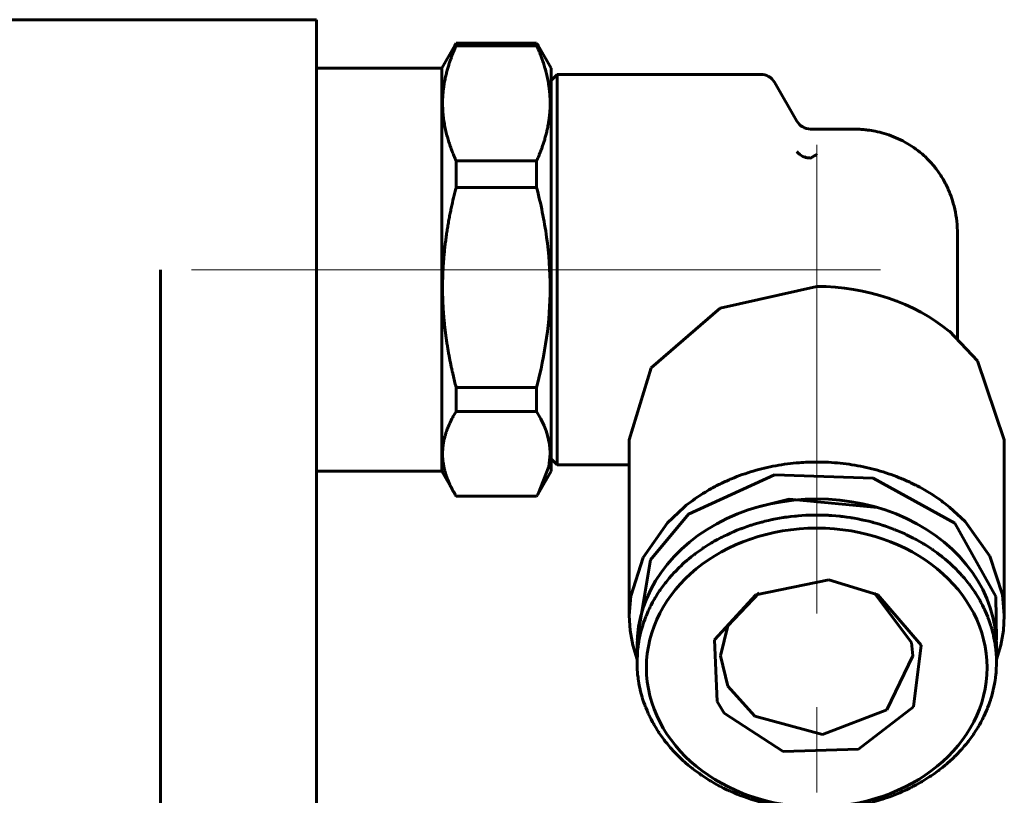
# Model space of a CAD drawing. Header units: millimetres. Extents: x 0 to 297, y 0 to 420.
# Tile 23 of 32: x 120 to 135, y 292 to 304. Entities that reach past the tile are written whole.
import ezdxf

# ---------------------------------------------------------------- set-up
doc = ezdxf.new("R2010")
doc.units = ezdxf.units.MM
doc.linetypes.add('K5LT_AXLED', pattern=[12, 7.5, -1.5, 1.5, -1.5])
doc.linetypes.add('K5LT_BASIC', pattern=[0])
doc.layers.add('Системный слой (1)', color=251, linetype='Continuous', true_color=0x6c6c6c)

# ---------------------------------------------------------------- blocks, each defined once
blk = doc.blocks.new('U0')
at = {"layer": 'Системный слой (1)', "color": 143, "linetype": 'K5LT_BASIC', "lineweight": 60, "true_color": 0x33acca}
for p, q in [((132.022, 296.453), (131.492, 296.317)), ((133.439, 296.317), (132.022, 296.453))]:
    blk.add_line(p, q, dxfattribs=at)
blk = doc.blocks.new('U1')
at = {"layer": 'Системный слой (1)', "color": 143, "linetype": 'K5LT_BASIC', "lineweight": 60, "true_color": 0x33acca}
for p, q in [((128.051, 297.737), (127.984, 297.856)), ((128.103, 297.626), (128.051, 297.737)), ((128.126, 297.571), (128.103, 297.626)), ((128.136, 297.543), (128.126, 297.571)), ((128.14, 297.529), (128.136, 297.543)), ((128.143, 297.522), (128.14, 297.529)), ((128.153, 297.491), (128.143, 297.522)), ((128.189, 297.33), (128.153, 297.491)), ((128.198, 297.249), (128.189, 297.33)), ((128.2, 297.209), (128.198, 297.249)), ((128.201, 297.189), (128.2, 297.209)), ((128.18, 296.974), (128.201, 297.179)), ((128.201, 297.179), (128.201, 297.189)), ((128.007, 296.537), (128.18, 296.974)), ((127.984, 296.499), (127.992, 296.512)), ((127.992, 296.512), (127.999, 296.524)), ((127.999, 296.524), (128.007, 296.537))]:
    blk.add_line(p, q, dxfattribs=at)
blk = doc.blocks.new('U2')
at = {"layer": 'Системный слой (1)', "color": 143, "linetype": 'K5LT_BASIC', "lineweight": 60, "true_color": 0x33acca}
for p, q in [((131.635, 296.097), (131.695, 296.112)), ((131.695, 296.112), (131.754, 296.124)), ((131.754, 296.124), (131.757, 296.125)), ((131.757, 296.125), (131.765, 296.127)), ((131.765, 296.127), (131.78, 296.13)), ((131.78, 296.13), (131.81, 296.136)), ((131.81, 296.136), (131.871, 296.147)), ((131.871, 296.147), (131.93, 296.157)), ((131.93, 296.157), (131.934, 296.157)), ((131.934, 296.157), (131.941, 296.158)), ((131.941, 296.158), (131.957, 296.161)), ((131.957, 296.161), (131.987, 296.165)), ((131.987, 296.165), (132.048, 296.173)), ((132.048, 296.173), (132.108, 296.179)), ((132.108, 296.179), (132.112, 296.18)), ((132.112, 296.18), (132.12, 296.181)), ((132.12, 296.181), (132.135, 296.182)), ((132.135, 296.182), (132.166, 296.185)), ((132.166, 296.185), (132.228, 296.19)), ((132.228, 296.19), (132.288, 296.193)), ((132.288, 296.193), (132.292, 296.193)), ((132.292, 296.193), (132.3, 296.194)), ((132.3, 296.194), (132.315, 296.195)), ((132.315, 296.195), (132.346, 296.196)), ((132.346, 296.196), (132.408, 296.197)), ((132.408, 296.197), (132.465, 296.198)), ((132.465, 296.198), (132.466, 296.198)), ((132.466, 296.198), (132.468, 296.198)), ((132.468, 296.198), (132.47, 296.198)), ((132.47, 296.198), (132.475, 296.198)), ((132.475, 296.198), (132.484, 296.198)), ((132.484, 296.198), (132.503, 296.198)), ((132.503, 296.198), (132.54, 296.197)), ((132.54, 296.197), (132.615, 296.195)), ((132.615, 296.195), (132.648, 296.193)), ((132.648, 296.193), (132.652, 296.193)), ((132.652, 296.193), (132.659, 296.192)), ((132.659, 296.192), (132.675, 296.191)), ((132.675, 296.191), (132.706, 296.189)), ((132.706, 296.189), (132.768, 296.185)), ((132.768, 296.185), (132.828, 296.179)), ((132.828, 296.179), (132.832, 296.179)), ((132.832, 296.179), (132.839, 296.178)), ((132.839, 296.178), (132.855, 296.176)), ((132.855, 296.176), (132.885, 296.172)), ((132.885, 296.172), (132.947, 296.165)), ((132.947, 296.165), (133.006, 296.156)), ((133.006, 296.156), (133.01, 296.155)), ((133.01, 296.155), (133.017, 296.154)), ((133.017, 296.154), (133.033, 296.151)), ((133.033, 296.151), (133.063, 296.146)), ((133.063, 296.146), (133.124, 296.135)), ((133.124, 296.135), (133.182, 296.123)), ((133.182, 296.123), (133.186, 296.123)), ((133.186, 296.123), (133.194, 296.121)), ((133.194, 296.121), (133.209, 296.118)), ((133.209, 296.118), (133.238, 296.111)), ((133.238, 296.111), (133.298, 296.097)), ((131.134, 295.93), (131.189, 295.953)), ((131.189, 295.953), (131.244, 295.975)), ((131.244, 295.975), (131.248, 295.976)), ((131.248, 295.976), (131.255, 295.979)), ((131.255, 295.979), (131.269, 295.984)), ((131.269, 295.984), (131.297, 295.994)), ((131.297, 295.994), (131.354, 296.015)), ((131.354, 296.015), (131.41, 296.033)), ((131.41, 296.033), (131.414, 296.034)), ((131.414, 296.034), (131.421, 296.037)), ((131.421, 296.037), (131.435, 296.041)), ((131.435, 296.041), (131.464, 296.05)), ((131.464, 296.05), (131.523, 296.068)), ((131.523, 296.068), (131.58, 296.083)), ((131.58, 296.083), (131.584, 296.084)), ((131.584, 296.084), (131.591, 296.086)), ((131.591, 296.086), (131.606, 296.09)), ((131.606, 296.09), (131.635, 296.097)), ((133.298, 296.097), (133.356, 296.082)), ((133.356, 296.082), (133.359, 296.081)), ((133.359, 296.081), (133.367, 296.079)), ((133.367, 296.079), (133.382, 296.075)), ((133.382, 296.075), (133.411, 296.067)), ((133.411, 296.067), (133.469, 296.05)), ((133.469, 296.05), (133.526, 296.032)), ((133.526, 296.032), (133.529, 296.031)), ((133.529, 296.031), (133.536, 296.028)), ((133.536, 296.028), (133.551, 296.023)), ((133.551, 296.023), (133.579, 296.014)), ((133.579, 296.014), (133.636, 295.994)), ((133.636, 295.994), (133.691, 295.973)), ((133.691, 295.973), (133.695, 295.971)), ((133.695, 295.971), (133.702, 295.969)), ((133.702, 295.969), (133.716, 295.963)), ((133.716, 295.963), (133.744, 295.952)), ((133.744, 295.952), (133.799, 295.929)), ((130.825, 295.777), (130.876, 295.805)), ((130.876, 295.805), (130.927, 295.832)), ((130.927, 295.832), (130.931, 295.834)), ((130.931, 295.834), (130.937, 295.838)), ((130.937, 295.838), (130.95, 295.844)), ((130.95, 295.844), (130.977, 295.858)), ((130.977, 295.858), (131.03, 295.883)), ((131.03, 295.883), (131.083, 295.908)), ((131.083, 295.908), (131.086, 295.909)), ((131.086, 295.909), (131.093, 295.912)), ((131.093, 295.912), (131.107, 295.918)), ((131.107, 295.918), (131.134, 295.93)), ((133.799, 295.929), (133.852, 295.906)), ((133.852, 295.906), (133.856, 295.904)), ((133.856, 295.904), (133.862, 295.901)), ((133.862, 295.901), (133.876, 295.895)), ((133.876, 295.895), (133.903, 295.882)), ((133.903, 295.882), (133.956, 295.856)), ((133.956, 295.856), (134.008, 295.83)), ((134.008, 295.83), (134.011, 295.828)), ((134.011, 295.828), (134.017, 295.825)), ((134.017, 295.825), (134.03, 295.818)), ((134.03, 295.818), (134.056, 295.804)), ((134.056, 295.804), (134.108, 295.776)), ((130.589, 295.627), (130.635, 295.659)), ((130.635, 295.659), (130.638, 295.661)), ((130.638, 295.661), (130.644, 295.665)), ((130.644, 295.665), (130.656, 295.673)), ((130.656, 295.673), (130.68, 295.689)), ((130.68, 295.689), (130.729, 295.72)), ((130.729, 295.72), (130.778, 295.749)), ((130.778, 295.749), (130.781, 295.751)), ((130.781, 295.751), (130.787, 295.755)), ((130.787, 295.755), (130.8, 295.762)), ((130.8, 295.762), (130.825, 295.777)), ((134.108, 295.776), (134.157, 295.747)), ((134.157, 295.747), (134.16, 295.745)), ((134.16, 295.745), (134.166, 295.741)), ((134.166, 295.741), (134.179, 295.734)), ((134.179, 295.734), (134.204, 295.719)), ((134.204, 295.719), (134.252, 295.687)), ((134.252, 295.687), (134.3, 295.656)), ((134.3, 295.656), (134.303, 295.654)), ((134.303, 295.654), (134.309, 295.65)), ((134.309, 295.65), (134.32, 295.642)), ((134.32, 295.642), (134.344, 295.625)), ((130.38, 295.464), (130.39, 295.473)), ((130.39, 295.473), (130.412, 295.491)), ((130.412, 295.491), (130.455, 295.527)), ((130.455, 295.527), (130.499, 295.561)), ((130.499, 295.561), (130.502, 295.563)), ((130.502, 295.563), (130.508, 295.568)), ((130.508, 295.568), (130.519, 295.576)), ((130.519, 295.576), (130.542, 295.593)), ((130.542, 295.593), (130.589, 295.627)), ((134.344, 295.625), (134.39, 295.592)), ((134.39, 295.592), (134.435, 295.558)), ((134.435, 295.558), (134.438, 295.556)), ((134.438, 295.556), (134.444, 295.552)), ((134.444, 295.552), (134.455, 295.543)), ((134.455, 295.543), (134.477, 295.525)), ((134.477, 295.525), (134.521, 295.489)), ((134.521, 295.489), (134.563, 295.453)), ((130.214, 295.307), (130.252, 295.346)), ((130.252, 295.346), (130.254, 295.348)), ((130.254, 295.348), (130.259, 295.353)), ((130.259, 295.353), (130.269, 295.363)), ((130.269, 295.363), (130.289, 295.382)), ((130.289, 295.382), (130.33, 295.42)), ((130.33, 295.42), (130.372, 295.457)), ((130.372, 295.457), (130.374, 295.459)), ((130.374, 295.459), (130.38, 295.464)), ((134.563, 295.453), (134.565, 295.451)), ((134.565, 295.451), (134.571, 295.446)), ((134.571, 295.446), (134.581, 295.437)), ((134.581, 295.437), (134.602, 295.418)), ((134.602, 295.418), (134.643, 295.38)), ((134.643, 295.38), (134.682, 295.342)), ((134.682, 295.342), (134.685, 295.34)), ((134.685, 295.34), (134.689, 295.335)), ((134.689, 295.335), (134.699, 295.325)), ((134.699, 295.325), (134.718, 295.305)), ((130.071, 295.146), (130.106, 295.188)), ((130.106, 295.188), (130.141, 295.229)), ((130.141, 295.229), (130.143, 295.231)), ((130.143, 295.231), (130.148, 295.237)), ((130.148, 295.237), (130.157, 295.247)), ((130.157, 295.247), (130.176, 295.267)), ((130.176, 295.267), (130.214, 295.307)), ((134.718, 295.305), (134.756, 295.265)), ((134.756, 295.265), (134.793, 295.225)), ((134.793, 295.225), (134.795, 295.223)), ((134.795, 295.223), (134.799, 295.218)), ((134.799, 295.218), (134.808, 295.207)), ((134.808, 295.207), (134.826, 295.187)), ((134.826, 295.187), (134.861, 295.145)), ((129.953, 294.988), (129.96, 294.999)), ((129.96, 294.999), (129.976, 295.021)), ((129.976, 295.021), (130.007, 295.064)), ((130.007, 295.064), (130.039, 295.107)), ((130.039, 295.107), (130.042, 295.109)), ((130.042, 295.109), (130.046, 295.115)), ((130.046, 295.115), (130.054, 295.125)), ((130.054, 295.125), (130.071, 295.146)), ((134.861, 295.145), (134.894, 295.103)), ((134.894, 295.103), (134.896, 295.1)), ((134.896, 295.1), (134.9, 295.095)), ((134.9, 295.095), (134.908, 295.084)), ((134.908, 295.084), (134.925, 295.063)), ((134.925, 295.063), (134.956, 295.019)), ((134.956, 295.019), (134.986, 294.975)), ((129.84, 294.802), (129.865, 294.848)), ((129.865, 294.848), (129.867, 294.85)), ((129.867, 294.85), (129.87, 294.856)), ((129.87, 294.856), (129.877, 294.867)), ((129.877, 294.867), (129.89, 294.89)), ((129.89, 294.89), (129.918, 294.935)), ((129.918, 294.935), (129.947, 294.979)), ((129.947, 294.979), (129.949, 294.982)), ((129.949, 294.982), (129.953, 294.988)), ((134.986, 294.975), (134.988, 294.973)), ((134.988, 294.973), (134.991, 294.967)), ((134.991, 294.967), (134.999, 294.956)), ((134.999, 294.956), (135.013, 294.934)), ((135.013, 294.934), (135.041, 294.889)), ((135.041, 294.889), (135.068, 294.844)), ((135.068, 294.844), (135.069, 294.841)), ((135.069, 294.841), (135.073, 294.835)), ((129.771, 294.665), (129.793, 294.712)), ((129.793, 294.712), (129.795, 294.715)), ((129.795, 294.715), (129.798, 294.721)), ((129.798, 294.721), (129.803, 294.732)), ((129.803, 294.732), (129.815, 294.756)), ((129.815, 294.756), (129.84, 294.802)), ((135.073, 294.835), (135.079, 294.824)), ((135.079, 294.824), (135.092, 294.8)), ((135.092, 294.8), (135.116, 294.754)), ((135.116, 294.754), (135.139, 294.708)), ((135.139, 294.708), (135.141, 294.705)), ((135.141, 294.705), (135.144, 294.699)), ((135.144, 294.699), (135.149, 294.687)), ((135.149, 294.687), (135.16, 294.663)), ((129.714, 294.525), (129.732, 294.573)), ((129.732, 294.573), (129.733, 294.576)), ((129.733, 294.576), (129.736, 294.582)), ((129.736, 294.582), (129.74, 294.594)), ((129.74, 294.594), (129.75, 294.617)), ((129.75, 294.617), (129.771, 294.665)), ((135.16, 294.663), (135.181, 294.616)), ((135.181, 294.616), (135.2, 294.568)), ((135.2, 294.568), (135.202, 294.565)), ((135.202, 294.565), (135.204, 294.559)), ((135.204, 294.559), (135.209, 294.547)), ((135.209, 294.547), (135.218, 294.523)), ((129.653, 294.333), (129.667, 294.382)), ((129.667, 294.382), (129.681, 294.431)), ((129.681, 294.431), (129.682, 294.434)), ((129.682, 294.434), (129.684, 294.44)), ((129.684, 294.44), (129.688, 294.452)), ((129.688, 294.452), (129.696, 294.476)), ((129.696, 294.476), (129.714, 294.525)), ((135.218, 294.523), (135.235, 294.475)), ((135.235, 294.475), (135.251, 294.426)), ((135.251, 294.426), (135.252, 294.423)), ((135.252, 294.423), (135.253, 294.417)), ((135.253, 294.417), (135.257, 294.405)), ((135.257, 294.405), (135.264, 294.38)), ((135.264, 294.38), (135.278, 294.331)), ((129.621, 294.187), (129.631, 294.237)), ((129.631, 294.237), (129.642, 294.286)), ((129.642, 294.286), (129.643, 294.289)), ((129.643, 294.289), (129.644, 294.295)), ((129.644, 294.295), (129.647, 294.308)), ((129.647, 294.308), (129.653, 294.333)), ((135.278, 294.331), (135.29, 294.282)), ((135.29, 294.282), (135.291, 294.279)), ((135.291, 294.279), (135.292, 294.273)), ((135.292, 294.273), (135.295, 294.26)), ((135.295, 294.26), (135.3, 294.235)), ((135.3, 294.235), (135.31, 294.185)), ((129.6, 294.038), (129.606, 294.087)), ((129.606, 294.087), (129.613, 294.14)), ((129.613, 294.14), (129.614, 294.143)), ((129.614, 294.143), (129.615, 294.149)), ((129.615, 294.149), (129.617, 294.162)), ((129.617, 294.162), (129.621, 294.187)), ((135.31, 294.185), (135.318, 294.136)), ((135.318, 294.136), (135.318, 294.133)), ((135.318, 294.133), (135.319, 294.126)), ((135.319, 294.126), (135.321, 294.114)), ((135.321, 294.114), (135.325, 294.089)), ((135.325, 294.089), (135.33, 294.038)), ((129.59, 293.843), (129.596, 293.993)), ((129.596, 293.996), (129.597, 294.002)), ((129.596, 293.993), (129.596, 293.996)), ((129.597, 294.002), (129.598, 294.014)), ((129.598, 294.014), (129.6, 294.038)), ((135.33, 294.038), (135.335, 293.988)), ((135.335, 293.988), (135.335, 293.985)), ((135.335, 293.985), (135.336, 293.979)), ((135.336, 293.979), (135.336, 293.966)), ((135.336, 293.966), (135.338, 293.941)), ((135.338, 293.941), (135.34, 293.891)), ((129.591, 293.794), (129.59, 293.843)), ((129.593, 293.744), (129.591, 293.794)), ((129.594, 293.719), (129.593, 293.744)), ((135.34, 293.843), (135.335, 293.693)), ((135.34, 293.891), (135.34, 293.843)), ((129.595, 293.706), (129.594, 293.719)), ((129.596, 293.7), (129.595, 293.706)), ((129.596, 293.697), (129.596, 293.7)), ((129.6, 293.647), (129.596, 293.697)), ((129.606, 293.597), (129.6, 293.647)), ((129.609, 293.572), (129.606, 293.597)), ((135.325, 293.598), (135.317, 293.545)), ((135.33, 293.647), (135.325, 293.598)), ((135.333, 293.671), (135.33, 293.647)), ((135.334, 293.684), (135.333, 293.671)), ((135.335, 293.693), (135.334, 293.69)), ((135.334, 293.69), (135.334, 293.684)), ((129.611, 293.559), (129.609, 293.572)), ((129.612, 293.553), (129.611, 293.559)), ((129.613, 293.55), (129.612, 293.553)), ((129.621, 293.5), (129.613, 293.55)), ((129.631, 293.45), (129.621, 293.5)), ((129.636, 293.425), (129.631, 293.45)), ((129.639, 293.413), (129.636, 293.425)), ((135.3, 293.449), (135.289, 293.399)), ((135.309, 293.498), (135.3, 293.449)), ((135.314, 293.523), (135.309, 293.498)), ((135.316, 293.536), (135.314, 293.523)), ((135.317, 293.542), (135.316, 293.536)), ((135.317, 293.545), (135.317, 293.542)), ((129.64, 293.407), (129.639, 293.413)), ((129.641, 293.403), (129.64, 293.407)), ((129.653, 293.354), (129.641, 293.403)), ((129.666, 293.305), (129.653, 293.354)), ((129.673, 293.28), (129.666, 293.305)), ((129.677, 293.268), (129.673, 293.28)), ((129.679, 293.262), (129.677, 293.268)), ((135.264, 293.303), (135.249, 293.255)), ((135.277, 293.353), (135.264, 293.303)), ((135.284, 293.377), (135.277, 293.353)), ((135.287, 293.39), (135.284, 293.377)), ((135.288, 293.396), (135.287, 293.39)), ((135.289, 293.399), (135.288, 293.396)), ((129.68, 293.259), (129.679, 293.262)), ((129.696, 293.211), (129.68, 293.259)), ((129.713, 293.162), (129.696, 293.211)), ((129.722, 293.138), (129.713, 293.162)), ((129.727, 293.126), (129.722, 293.138)), ((129.729, 293.12), (129.727, 293.126)), ((129.73, 293.117), (129.729, 293.12)), ((129.75, 293.069), (129.73, 293.117)), ((135.198, 293.11), (135.195, 293.104)), ((135.199, 293.113), (135.198, 293.11)), ((135.217, 293.161), (135.199, 293.113)), ((135.234, 293.209), (135.217, 293.161)), ((135.242, 293.233), (135.234, 293.209)), ((135.246, 293.246), (135.242, 293.233)), ((135.248, 293.252), (135.246, 293.246)), ((135.249, 293.255), (135.248, 293.252)), ((129.771, 293.022), (129.75, 293.069)), ((129.782, 292.998), (129.771, 293.022)), ((129.787, 292.986), (129.782, 292.998)), ((129.79, 292.981), (129.787, 292.986)), ((129.791, 292.978), (129.79, 292.981)), ((129.814, 292.931), (129.791, 292.978)), ((135.127, 292.953), (135.116, 292.93)), ((135.133, 292.965), (135.127, 292.953)), ((135.136, 292.971), (135.133, 292.965)), ((135.137, 292.974), (135.136, 292.971)), ((135.159, 293.02), (135.137, 292.974)), ((135.18, 293.068), (135.159, 293.02)), ((135.19, 293.092), (135.18, 293.068)), ((135.195, 293.104), (135.19, 293.092)), ((129.839, 292.885), (129.814, 292.931)), ((129.852, 292.862), (129.839, 292.885)), ((129.858, 292.85), (129.852, 292.862)), ((129.861, 292.845), (129.858, 292.85)), ((129.863, 292.842), (129.861, 292.845)), ((129.889, 292.797), (129.863, 292.842)), ((129.917, 292.752), (129.889, 292.797)), ((135.04, 292.795), (135.012, 292.75)), ((135.054, 292.818), (135.04, 292.795)), ((135.061, 292.829), (135.054, 292.818)), ((135.064, 292.835), (135.061, 292.829)), ((135.066, 292.838), (135.064, 292.835)), ((135.091, 292.883), (135.066, 292.838)), ((135.116, 292.93), (135.091, 292.883)), ((129.932, 292.729), (129.917, 292.752)), ((129.939, 292.718), (129.932, 292.729)), ((129.943, 292.713), (129.939, 292.718)), ((129.945, 292.71), (129.943, 292.713)), ((129.975, 292.666), (129.945, 292.71)), ((130.006, 292.623), (129.975, 292.666)), ((134.955, 292.665), (134.923, 292.621)), ((134.97, 292.687), (134.955, 292.665)), ((134.978, 292.698), (134.97, 292.687)), ((134.981, 292.703), (134.978, 292.698)), ((134.983, 292.706), (134.981, 292.703)), ((135.012, 292.75), (134.983, 292.706)), ((130.022, 292.601), (130.006, 292.623)), ((130.03, 292.59), (130.022, 292.601)), ((130.035, 292.585), (130.03, 292.59)), ((130.037, 292.582), (130.035, 292.585)), ((130.07, 292.54), (130.037, 292.582)), ((130.105, 292.499), (130.07, 292.54)), ((130.122, 292.478), (130.105, 292.499)), ((130.131, 292.468), (130.122, 292.478)), ((134.825, 292.497), (134.79, 292.456)), ((134.86, 292.539), (134.825, 292.497)), ((134.877, 292.56), (134.86, 292.539)), ((134.885, 292.571), (134.877, 292.56)), ((134.889, 292.576), (134.885, 292.571)), ((134.891, 292.579), (134.889, 292.576)), ((134.923, 292.621), (134.891, 292.579)), ((130.136, 292.463), (130.131, 292.468)), ((130.138, 292.46), (130.136, 292.463)), ((130.174, 292.42), (130.138, 292.46)), ((130.212, 292.38), (130.174, 292.42)), ((130.232, 292.36), (130.212, 292.38)), ((130.241, 292.35), (130.232, 292.36)), ((130.246, 292.345), (130.241, 292.35)), ((130.249, 292.343), (130.246, 292.345)), ((130.288, 292.305), (130.249, 292.343)), ((134.661, 292.323), (134.641, 292.303)), ((134.671, 292.332), (134.661, 292.323)), ((134.676, 292.337), (134.671, 292.332)), ((134.679, 292.34), (134.676, 292.337)), ((134.717, 292.378), (134.679, 292.34)), ((134.755, 292.418), (134.717, 292.378)), ((134.774, 292.439), (134.755, 292.418)), ((134.783, 292.449), (134.774, 292.439)), ((134.787, 292.454), (134.783, 292.449)), ((134.79, 292.456), (134.787, 292.454)), ((130.329, 292.267), (130.288, 292.305)), ((130.35, 292.248), (130.329, 292.267)), ((130.36, 292.239), (130.35, 292.248)), ((130.365, 292.234), (130.36, 292.239)), ((130.368, 292.232), (130.365, 292.234)), ((130.41, 292.196), (130.368, 292.232)), ((130.454, 292.16), (130.41, 292.196)), ((134.519, 292.194), (134.475, 292.159)), ((134.54, 292.213), (134.519, 292.194)), ((134.551, 292.222), (134.54, 292.213)), ((134.556, 292.226), (134.551, 292.222)), ((134.559, 292.229), (134.556, 292.226)), ((134.6, 292.265), (134.559, 292.229)), ((134.641, 292.303), (134.6, 292.265)), ((130.476, 292.142), (130.454, 292.16)), ((130.487, 292.134), (130.476, 292.142)), ((130.493, 292.129), (130.487, 292.134)), ((130.496, 292.127), (130.493, 292.129)), ((130.54, 292.093), (130.496, 292.127)), ((130.587, 292.06), (130.54, 292.093)), ((130.61, 292.043), (130.587, 292.06)), ((130.622, 292.035), (130.61, 292.043)), ((130.628, 292.031), (130.622, 292.035)), ((130.631, 292.029), (130.628, 292.031)), ((130.678, 291.998), (130.631, 292.029)), ((134.275, 292.012), (134.25, 291.997)), ((134.287, 292.02), (134.275, 292.012)), ((134.293, 292.024), (134.287, 292.02)), ((134.296, 292.026), (134.293, 292.024)), ((134.342, 292.059), (134.296, 292.026)), ((134.389, 292.092), (134.342, 292.059)), ((134.411, 292.109), (134.389, 292.092)), ((134.423, 292.118), (134.411, 292.109)), ((134.428, 292.122), (134.423, 292.118)), ((134.431, 292.124), (134.428, 292.122)), ((134.475, 292.159), (134.431, 292.124)), ((130.727, 291.967), (130.678, 291.998)), ((130.752, 291.952), (130.727, 291.967)), ((130.764, 291.944), (130.752, 291.952)), ((130.771, 291.94), (130.764, 291.944)), ((130.774, 291.938), (130.771, 291.94)), ((130.823, 291.91), (130.774, 291.938)), ((130.874, 291.881), (130.823, 291.91)), ((130.9, 291.867), (130.874, 291.881)), ((130.913, 291.86), (130.9, 291.867)), ((130.92, 291.857), (130.913, 291.86)), ((130.923, 291.855), (130.92, 291.857)), ((130.975, 291.829), (130.923, 291.855)), ((133.993, 291.848), (133.98, 291.841)), ((134, 291.851), (133.993, 291.848)), ((134.003, 291.853), (134, 291.851)), ((134.054, 291.88), (134.003, 291.853)), ((134.105, 291.908), (134.054, 291.88)), ((134.131, 291.923), (134.105, 291.908)), ((134.143, 291.93), (134.131, 291.923)), ((134.15, 291.934), (134.143, 291.93)), ((134.153, 291.936), (134.15, 291.934)), ((134.202, 291.966), (134.153, 291.936)), ((134.25, 291.997), (134.202, 291.966)), ((131.028, 291.803), (130.975, 291.829)), ((131.055, 291.791), (131.028, 291.803)), ((131.068, 291.784), (131.055, 291.791)), ((131.075, 291.781), (131.068, 291.784)), ((131.078, 291.78), (131.075, 291.781)), ((131.132, 291.756), (131.078, 291.78)), ((131.187, 291.733), (131.132, 291.756)), ((131.215, 291.722), (131.187, 291.733)), ((131.229, 291.717), (131.215, 291.722)), ((131.236, 291.714), (131.229, 291.717)), ((131.239, 291.712), (131.236, 291.714)), ((131.294, 291.692), (131.239, 291.712)), ((131.351, 291.672), (131.294, 291.692)), ((133.634, 291.691), (133.577, 291.671)), ((133.662, 291.701), (133.634, 291.691)), ((133.676, 291.707), (133.662, 291.701)), ((133.683, 291.709), (133.676, 291.707)), ((133.687, 291.711), (133.683, 291.709)), ((133.741, 291.732), (133.687, 291.711)), ((133.796, 291.755), (133.741, 291.732)), ((133.824, 291.767), (133.796, 291.755)), ((133.837, 291.773), (133.824, 291.767)), ((133.844, 291.776), (133.837, 291.773)), ((133.848, 291.778), (133.844, 291.776)), ((133.901, 291.802), (133.848, 291.778)), ((133.954, 291.828), (133.901, 291.802)), ((133.98, 291.841), (133.954, 291.828)), ((131.38, 291.662), (131.351, 291.672)), ((131.394, 291.657), (131.38, 291.662)), ((131.401, 291.655), (131.394, 291.657)), ((131.405, 291.654), (131.401, 291.655)), ((131.462, 291.636), (131.405, 291.654)), ((131.52, 291.619), (131.462, 291.636)), ((131.549, 291.61), (131.52, 291.619)), ((131.564, 291.606), (131.549, 291.61)), ((131.571, 291.604), (131.564, 291.606)), ((131.575, 291.603), (131.571, 291.604)), ((131.633, 291.589), (131.575, 291.603)), ((131.692, 291.574), (131.633, 291.589)), ((131.722, 291.568), (131.692, 291.574)), ((131.737, 291.564), (131.722, 291.568)), ((131.745, 291.563), (131.737, 291.564)), ((131.748, 291.562), (131.745, 291.563)), ((131.807, 291.55), (131.748, 291.562)), ((131.868, 291.539), (131.807, 291.55)), ((131.898, 291.534), (131.868, 291.539)), ((131.913, 291.531), (131.898, 291.534)), ((133.06, 291.539), (133.001, 291.529)), ((133.121, 291.55), (133.06, 291.539)), ((133.151, 291.556), (133.121, 291.55)), ((133.166, 291.559), (133.151, 291.556)), ((133.173, 291.56), (133.166, 291.559)), ((133.177, 291.561), (133.173, 291.56)), ((133.236, 291.574), (133.177, 291.561)), ((133.295, 291.588), (133.236, 291.574)), ((133.325, 291.595), (133.295, 291.588)), ((133.34, 291.599), (133.325, 291.595)), ((133.347, 291.601), (133.34, 291.599)), ((133.351, 291.602), (133.347, 291.601)), ((133.408, 291.618), (133.351, 291.602)), ((133.466, 291.635), (133.408, 291.618)), ((133.495, 291.644), (133.466, 291.635)), ((133.51, 291.649), (133.495, 291.644)), ((133.517, 291.651), (133.51, 291.649)), ((133.521, 291.652), (133.517, 291.651)), ((133.577, 291.671), (133.521, 291.652)), ((131.921, 291.53), (131.913, 291.531)), ((131.925, 291.53), (131.921, 291.53)), ((131.984, 291.521), (131.925, 291.53)), ((132.045, 291.513), (131.984, 291.521)), ((132.076, 291.509), (132.045, 291.513)), ((132.091, 291.508), (132.076, 291.509)), ((132.099, 291.507), (132.091, 291.508)), ((132.103, 291.506), (132.099, 291.507)), ((132.163, 291.501), (132.103, 291.506)), ((132.225, 291.496), (132.163, 291.501)), ((132.256, 291.494), (132.225, 291.496)), ((132.271, 291.493), (132.256, 291.494)), ((132.279, 291.493), (132.271, 291.493)), ((132.283, 291.492), (132.279, 291.493)), ((132.465, 291.488), (132.283, 291.492)), ((132.523, 291.488), (132.465, 291.488)), ((132.585, 291.49), (132.523, 291.488)), ((132.616, 291.491), (132.585, 291.49)), ((132.631, 291.492), (132.616, 291.491)), ((132.639, 291.492), (132.631, 291.492)), ((132.643, 291.492), (132.639, 291.492)), ((132.703, 291.496), (132.643, 291.492)), ((132.765, 291.5), (132.703, 291.496)), ((132.795, 291.503), (132.765, 291.5)), ((132.811, 291.505), (132.795, 291.503)), ((132.819, 291.505), (132.811, 291.505)), ((132.822, 291.506), (132.819, 291.505)), ((132.882, 291.513), (132.822, 291.506)), ((132.944, 291.52), (132.882, 291.513)), ((132.974, 291.525), (132.944, 291.52)), ((132.989, 291.527), (132.974, 291.525)), ((132.997, 291.528), (132.989, 291.527)), ((133.001, 291.529), (132.997, 291.528))]:
    blk.add_line(p, q, dxfattribs=at)
blk = doc.blocks.new('U3')
at = {"layer": 'Системный слой (1)', "color": 143, "linetype": 'K5LT_BASIC', "lineweight": 60, "true_color": 0x33acca}
for p, q in [((130.077, 296.075), (130.344, 296.326)), ((134.587, 296.326), (134.837, 296.093)), ((129.688, 295.518), (130.077, 296.075)), ((134.837, 296.093), (135.232, 295.539)), ((129.489, 294.898), (129.688, 295.518)), ((135.232, 295.539), (135.438, 294.92)), ((129.465, 294.588), (129.489, 294.898)), ((135.438, 294.92), (135.465, 294.588)), ((129.479, 294.351), (129.465, 294.588)), ((135.465, 294.588), (135.451, 294.351)), ((129.521, 294.117), (129.479, 294.351)), ((135.451, 294.351), (135.41, 294.117)), ((129.59, 293.886), (129.521, 294.117)), ((135.41, 294.117), (135.34, 293.886))]:
    blk.add_line(p, q, dxfattribs=at)
blk = doc.blocks.new('U4')
at = {"layer": 'Системный слой (1)', "color": 143, "linetype": 'K5LT_BASIC', "lineweight": 60, "true_color": 0x33acca}
for p, q in [((131.045, 294.425), (131.545, 294.952)), ((133.386, 294.952), (133.98, 294.159)), ((133.98, 294.159), (134.003, 293.943)), ((134.003, 293.943), (133.584, 293.079)), ((131.477, 292.978), (131.045, 293.461)), ((132.555, 292.686), (131.477, 292.978)), ((133.584, 293.079), (132.555, 292.686))]:
    blk.add_line(p, q, dxfattribs=at)
blk = doc.blocks.new('U5')
at = {"layer": 'Системный слой (1)', "color": 143, "linetype": 'K5LT_BASIC', "lineweight": 60, "true_color": 0x33acca}
for p, q in [((132.465, 299.856), (130.919, 299.505)), ((130.919, 299.505), (129.815, 298.551)), ((135.036, 298.665), (134.587, 299.137)), ((135.465, 297.399), (135.036, 298.665)), ((129.815, 298.551), (129.465, 297.399))]:
    blk.add_line(p, q, dxfattribs=at)
blk = doc.blocks.new('U6')
at = {"layer": 'Системный слой (1)', "color": 143, "linetype": 'K5LT_BASIC', "lineweight": 60, "true_color": 0x33acca}
for p, q in [((130.928, 293.943), (131.045, 294.425)), ((131.045, 293.461), (130.928, 293.943))]:
    blk.add_line(p, q, dxfattribs=at)
blk = doc.blocks.new('U7')
at = {"layer": 'Системный слой (1)', "color": 143, "linetype": 'K5LT_BASIC', "lineweight": 60, "true_color": 0x33acca}
for p, q in [((126.696, 297.856), (126.655, 297.786)), ((126.6, 297.678), (126.599, 297.674)), ((126.601, 297.679), (126.6, 297.678)), ((126.61, 297.698), (126.601, 297.68)), ((126.601, 297.68), (126.601, 297.679)), ((126.614, 297.707), (126.61, 297.698)), ((126.617, 297.712), (126.614, 297.707)), ((126.618, 297.715), (126.617, 297.712)), ((126.619, 297.716), (126.618, 297.715)), ((126.63, 297.737), (126.619, 297.716)), ((126.643, 297.762), (126.63, 297.737)), ((126.649, 297.775), (126.643, 297.762)), ((126.653, 297.781), (126.649, 297.775)), ((126.655, 297.784), (126.653, 297.781)), ((126.655, 297.786), (126.655, 297.784)), ((126.537, 297.519), (126.532, 297.505)), ((126.539, 297.527), (126.537, 297.519)), ((126.541, 297.53), (126.539, 297.527)), ((126.545, 297.543), (126.541, 297.533)), ((126.541, 297.533), (126.541, 297.532)), ((126.541, 297.532), (126.541, 297.53)), ((126.55, 297.557), (126.545, 297.543)), ((126.553, 297.564), (126.55, 297.557)), ((126.554, 297.568), (126.553, 297.564)), ((126.555, 297.569), (126.554, 297.568)), ((126.559, 297.58), (126.555, 297.57)), ((126.555, 297.57), (126.555, 297.569)), ((126.564, 297.594), (126.559, 297.58)), ((126.567, 297.601), (126.564, 297.594)), ((126.568, 297.605), (126.567, 297.601)), ((126.569, 297.607), (126.568, 297.605)), ((126.573, 297.617), (126.569, 297.607)), ((126.569, 297.607), (126.569, 297.607)), ((126.579, 297.631), (126.573, 297.617)), ((126.582, 297.638), (126.579, 297.631)), ((126.584, 297.641), (126.582, 297.638)), ((126.585, 297.643), (126.584, 297.641)), ((126.589, 297.653), (126.585, 297.644)), ((126.585, 297.644), (126.585, 297.643)), ((126.595, 297.667), (126.589, 297.653)), ((126.599, 297.674), (126.595, 297.667)), ((126.497, 297.364), (126.494, 297.349)), ((126.498, 297.371), (126.497, 297.364)), ((126.499, 297.375), (126.498, 297.371)), ((126.5, 297.378), (126.499, 297.377)), ((126.499, 297.377), (126.499, 297.375)), ((126.502, 297.389), (126.5, 297.378)), ((126.505, 297.403), (126.502, 297.389)), ((126.507, 297.411), (126.505, 297.403)), ((126.508, 297.417), (126.507, 297.415)), ((126.507, 297.415), (126.507, 297.411)), ((126.511, 297.428), (126.508, 297.417)), ((126.508, 297.417), (126.508, 297.417)), ((126.514, 297.443), (126.511, 297.428)), ((126.516, 297.45), (126.514, 297.443)), ((126.517, 297.454), (126.516, 297.45)), ((126.518, 297.456), (126.517, 297.454)), ((126.521, 297.467), (126.518, 297.457)), ((126.518, 297.457), (126.518, 297.456)), ((126.525, 297.481), (126.521, 297.467)), ((126.527, 297.489), (126.525, 297.481)), ((126.528, 297.492), (126.527, 297.489)), ((126.529, 297.494), (126.528, 297.492)), ((126.532, 297.505), (126.529, 297.495)), ((126.529, 297.495), (126.529, 297.494)), ((126.481, 297.227), (126.48, 297.216)), ((126.48, 297.216), (126.48, 297.215)), ((126.48, 297.215), (126.48, 297.213)), ((126.48, 297.213), (126.48, 297.209)), ((126.48, 297.209), (126.48, 297.202)), ((126.482, 297.242), (126.481, 297.227)), ((126.483, 297.254), (126.482, 297.25)), ((126.482, 297.25), (126.482, 297.242)), ((126.484, 297.268), (126.483, 297.257)), ((126.483, 297.257), (126.483, 297.256)), ((126.483, 297.256), (126.483, 297.254)), ((126.485, 297.283), (126.484, 297.268)), ((126.486, 297.291), (126.485, 297.283)), ((126.487, 297.295), (126.486, 297.291)), ((126.488, 297.308), (126.487, 297.297)), ((126.487, 297.297), (126.487, 297.296)), ((126.487, 297.296), (126.487, 297.295)), ((126.49, 297.324), (126.488, 297.308)), ((126.491, 297.331), (126.49, 297.324)), ((126.492, 297.335), (126.491, 297.331)), ((126.494, 297.349), (126.492, 297.338)), ((126.492, 297.338), (126.492, 297.337)), ((126.492, 297.337), (126.492, 297.335)), ((126.48, 297.202), (126.48, 297.187)), ((126.48, 297.187), (126.48, 297.178)), ((126.48, 297.178), (126.48, 297.177)), ((126.48, 297.177), (126.48, 297.176)), ((126.48, 297.176), (126.48, 297.174)), ((126.48, 297.174), (126.48, 297.174)), ((126.48, 297.174), (126.48, 297.173)), ((126.48, 297.173), (126.48, 297.17)), ((126.48, 297.17), (126.48, 297.166)), ((126.48, 297.166), (126.48, 297.156)), ((126.48, 297.156), (126.481, 297.138)), ((126.481, 297.138), (126.481, 297.133)), ((126.481, 297.133), (126.481, 297.133)), ((126.481, 297.133), (126.481, 297.131)), ((126.481, 297.131), (126.481, 297.127)), ((126.481, 297.127), (126.481, 297.119)), ((126.481, 297.119), (126.483, 297.104)), ((126.483, 297.104), (126.483, 297.093)), ((126.483, 297.093), (126.483, 297.092)), ((126.483, 297.092), (126.484, 297.09)), ((126.484, 297.09), (126.484, 297.086)), ((126.484, 297.086), (126.485, 297.079)), ((126.485, 297.079), (126.486, 297.064)), ((126.486, 297.064), (126.488, 297.053)), ((126.488, 297.053), (126.488, 297.052)), ((126.488, 297.052), (126.488, 297.05)), ((126.488, 297.05), (126.488, 297.046)), ((126.488, 297.046), (126.489, 297.039)), ((126.489, 297.039), (126.492, 297.024)), ((126.492, 297.024), (126.493, 297.013)), ((126.493, 297.013), (126.493, 297.013)), ((126.493, 297.013), (126.494, 297.011)), ((126.494, 297.011), (126.494, 297.007)), ((126.494, 297.007), (126.496, 297)), ((126.496, 297), (126.498, 296.985)), ((126.498, 296.985), (126.5, 296.975)), ((126.5, 296.975), (126.5, 296.974)), ((126.5, 296.974), (126.501, 296.972)), ((126.501, 296.972), (126.502, 296.968)), ((126.502, 296.968), (126.503, 296.961)), ((126.503, 296.961), (126.506, 296.946)), ((126.506, 296.946), (126.508, 296.937)), ((126.508, 296.937), (126.509, 296.936)), ((126.509, 296.936), (126.509, 296.934)), ((126.509, 296.934), (126.51, 296.93)), ((126.51, 296.93), (126.512, 296.923)), ((126.512, 296.923), (126.515, 296.909)), ((126.515, 296.909), (126.518, 296.9)), ((126.518, 296.9), (126.518, 296.899)), ((126.518, 296.899), (126.519, 296.897)), ((126.519, 296.897), (126.52, 296.893)), ((126.52, 296.893), (126.522, 296.886)), ((126.522, 296.886), (126.526, 296.872)), ((126.526, 296.872), (126.528, 296.864)), ((126.528, 296.864), (126.528, 296.863)), ((126.528, 296.863), (126.529, 296.861)), ((126.529, 296.861), (126.53, 296.858)), ((126.53, 296.858), (126.532, 296.851)), ((126.532, 296.851), (126.536, 296.838)), ((126.536, 296.838), (126.539, 296.83)), ((126.539, 296.83), (126.539, 296.829)), ((126.539, 296.829), (126.54, 296.827)), ((126.54, 296.827), (126.541, 296.824)), ((126.541, 296.824), (126.543, 296.817)), ((126.543, 296.817), (126.548, 296.804)), ((126.548, 296.804), (126.55, 296.797)), ((126.55, 296.797), (126.551, 296.796)), ((126.551, 296.796), (126.551, 296.795)), ((126.551, 296.795), (126.553, 296.792)), ((126.553, 296.792), (126.555, 296.785)), ((126.555, 296.785), (126.56, 296.773)), ((126.56, 296.773), (126.562, 296.766)), ((126.562, 296.766), (126.563, 296.765)), ((126.563, 296.765), (126.563, 296.763)), ((126.563, 296.763), (126.565, 296.76)), ((126.565, 296.76), (126.567, 296.754)), ((126.567, 296.754), (126.572, 296.742)), ((126.572, 296.742), (126.574, 296.736)), ((126.574, 296.736), (126.575, 296.736)), ((126.575, 296.736), (126.575, 296.734)), ((126.575, 296.734), (126.577, 296.731)), ((126.577, 296.731), (126.579, 296.725)), ((126.579, 296.725), (126.584, 296.714)), ((126.584, 296.714), (126.586, 296.708)), ((126.586, 296.708), (126.587, 296.707)), ((126.587, 296.707), (126.587, 296.706)), ((126.587, 296.706), (126.589, 296.703)), ((126.589, 296.703), (126.591, 296.698)), ((126.591, 296.698), (126.596, 296.686)), ((126.596, 296.686), (126.598, 296.682)), ((126.598, 296.682), (126.599, 296.681)), ((126.599, 296.681), (126.599, 296.68)), ((126.599, 296.68), (126.601, 296.677)), ((126.601, 296.677), (126.603, 296.671)), ((126.603, 296.671), (126.609, 296.66)), ((126.609, 296.66), (126.611, 296.656)), ((126.611, 296.656), (126.611, 296.655)), ((126.611, 296.655), (126.612, 296.654)), ((126.612, 296.654), (126.613, 296.651)), ((126.613, 296.651), (126.616, 296.645)), ((126.616, 296.645), (126.621, 296.635)), ((126.621, 296.635), (126.623, 296.631)), ((126.623, 296.631), (126.623, 296.63)), ((126.623, 296.63), (126.624, 296.629)), ((126.624, 296.629), (126.625, 296.626)), ((126.625, 296.626), (126.628, 296.621)), ((126.628, 296.621), (126.633, 296.611)), ((126.633, 296.611), (126.635, 296.607)), ((126.635, 296.607), (126.636, 296.606)), ((126.636, 296.606), (126.636, 296.605)), ((126.636, 296.605), (126.638, 296.602)), ((126.638, 296.602), (126.64, 296.597)), ((126.64, 296.597), (126.646, 296.587)), ((126.646, 296.587), (126.648, 296.584)), ((126.648, 296.584), (126.648, 296.583)), ((126.648, 296.583), (126.649, 296.581)), ((126.649, 296.581), (126.651, 296.578)), ((126.651, 296.578), (126.655, 296.571)), ((126.655, 296.571), (126.663, 296.557)), ((126.663, 296.557), (126.674, 296.537)), ((126.674, 296.537), (126.681, 296.525)), ((126.681, 296.525), (126.689, 296.512)), ((126.689, 296.512), (126.696, 296.499))]:
    blk.add_line(p, q, dxfattribs=at)
blk = doc.blocks.new('U8')
at = {"layer": 'Системный слой (1)', "color": 143, "linetype": 'K5LT_BASIC', "lineweight": 60, "true_color": 0x33acca}
for p, q in [((131.489, 294.922), (132.659, 295.161)), ((132.659, 295.161), (133.441, 294.922)), ((130.829, 294.203), (131.489, 294.922)), ((133.441, 294.922), (134.134, 294.114)), ((130.872, 293.216), (130.829, 294.203)), ((134.134, 294.114), (134.012, 293.131)), ((130.986, 293.029), (130.872, 293.216)), ((134.012, 293.131), (133.134, 292.454)), ((131.929, 292.414), (130.986, 293.029)), ((133.134, 292.454), (131.929, 292.414))]:
    blk.add_line(p, q, dxfattribs=at)
blk = doc.blocks.new('U9')
at = {"layer": 'Системный слой (1)', "color": 143, "linetype": 'K5LT_BASIC', "lineweight": 60, "true_color": 0x33acca}
for p, q in [((130.415, 296.211), (131.791, 296.841)), ((131.791, 296.841), (133.367, 296.789)), ((133.367, 296.789), (134.676, 296.069)), ((129.808, 295.483), (130.415, 296.211)), ((134.676, 296.069), (135.331, 294.894)), ((129.593, 294.203), (129.808, 295.483)), ((135.331, 294.894), (135.338, 294.203))]:
    blk.add_line(p, q, dxfattribs=at)

msp = doc.modelspace()

# ---------------------------------------------------------------- linework, layer by layer
at = {"layer": 'Системный слой (1)', "color": 143, "linetype": 'K5LT_BASIC', "lineweight": 60, "true_color": 0x33acca}
for p, q in [((119.4653, 304.1233), (124.4653, 304.1233)), ((124.4653, 304.1233), (124.4653, 298.2512)), ((126.4653, 303.3483), (126.6741, 303.7098)), ((126.6963, 303.7065), (126.6963, 303.7474)), ((126.6963, 303.7474), (127.9844, 303.7474)), ((127.9844, 303.7065), (126.6963, 303.7065)), ((127.9844, 303.7065), (127.9844, 303.7474)), ((128.2153, 303.3483), (128.0063, 303.7103)), ((126.4653, 303.3483), (124.4653, 303.3483)), ((126.4653, 296.8983), (126.4653, 303.3483)), ((128.2153, 296.8983), (128.2153, 303.3483)), ((128.2153, 303.1483), (128.3153, 303.2483)), ((128.3153, 303.2483), (131.571, 303.2483)), ((128.3153, 303.2483), (128.3153, 302.3205)), ((132.1484, 302.4983), (131.7875, 303.1233)), ((128.3153, 302.3205), (128.3153, 296.9983)), ((133.0389, 302.3733), (132.3649, 302.3733)), ((133.0389, 302.3733), (133.039, 302.3733)), ((133.0389, 302.3733), (133.0389, 302.3733)), ((126.6963, 301.8646), (127.9844, 301.8646)), ((126.6963, 301.4396), (126.6963, 301.8646)), ((127.9844, 301.4396), (127.9844, 301.8646)), ((127.9844, 301.4396), (126.6963, 301.4396)), ((134.7153, 300.6969), (134.7153, 299.0243)), ((121.9653, 300.1233), (121.9653, 283.4983)), ((124.4653, 298.2512), (124.4653, 286.1725)), ((126.6963, 297.8564), (126.6963, 298.2405)), ((126.6963, 298.2405), (127.9844, 298.2405)), ((127.9844, 297.8564), (127.9844, 298.2405)), ((127.9844, 297.8564), (126.6963, 297.8564)), ((129.4653, 294.5883), (129.4653, 297.3988)), ((135.4653, 294.5883), (135.4653, 297.3988)), ((128.2153, 297.0983), (128.3153, 296.9983)), ((126.4653, 296.8983), (124.4653, 296.8983)), ((126.4653, 296.8983), (126.6741, 296.5368)), ((128.2153, 296.8983), (128.0063, 296.5363)), ((128.3153, 296.9983), (129.4653, 296.9983)), ((126.6963, 296.4992), (127.9844, 296.4992)), ((129.5903, 293.8427), (129.5903, 294.1008)), ((135.3403, 293.8427), (135.3403, 294.1008))]:
    msp.add_line(p, q, dxfattribs=at)
at = {"layer": 'Системный слой (1)', "color": 30, "linetype": 'K5LT_AXLED', "lineweight": 18, "true_color": 0xff8000}
for p, q in [((132.4653, 302.1233), (132.4653, 291.7566)), ((122.4653, 300.1233), (128.6963, 300.1233)), ((125.9844, 300.1233), (133.571, 300.1233))]:
    msp.add_line(p, q, dxfattribs=at)
at = {"layer": 'Системный слой (1)', "color": 143, "linetype": 'K5LT_BASIC', "lineweight": 60, "true_color": 0x33acca}
for centre, start, end in [((131.571, 302.9983), 29.99988, 90), ((132.3649, 302.6233), 210.00002, 270)]:
    msp.add_arc(centre, 0.25, start, end, dxfattribs=at)
for centre, major_axis, start_param, end_param in [((132.4653, 297.3988), (3, 0), 0.7853982, 1.5707963), ((132.4653, 294.1008), (2.875, 0), 0, 3.1415927)]:
    msp.add_ellipse(centre, major_axis=major_axis, ratio=0.819152, start_param=start_param, end_param=end_param, dxfattribs=at)
msp.add_ellipse((132.4653, 293.7566), major_axis=(2.725, 0), ratio=0.819152, dxfattribs=at)
for points, knots in [([(126.6963, 303.7065), (126.6866, 303.6848), (126.6739, 303.6554), (126.6551, 303.6101), (126.6389, 303.5698), (126.6198, 303.5195), (126.6041, 303.4757), (126.5916, 303.4388), (126.582, 303.4094), (126.5724, 303.3788), (126.5629, 303.3469), (126.5535, 303.3135), (126.5443, 303.279), (126.5354, 303.2432), (126.5269, 303.2063), (126.5187, 303.1677), (126.511, 303.1277), (126.503, 303.0809), (126.4952, 303.0272), (126.4883, 302.9664), (126.4836, 302.9093), (126.4809, 302.8561), (126.4799, 302.8165), (126.4797, 302.7836), (126.48, 302.7502), (126.4812, 302.7074), (126.484, 302.657), (126.4882, 302.6066), (126.4937, 302.5565), (126.5004, 302.5068), (126.5084, 302.4576), (126.5174, 302.4094), (126.5274, 302.362), (126.5383, 302.3159), (126.5499, 302.2708), (126.5621, 302.2268), (126.5751, 302.1835), (126.5886, 302.1412), (126.6027, 302.0996), (126.6171, 302.059), (126.6321, 302.0191), (126.6475, 301.9798), (126.6685, 301.9283), (126.685, 301.89), (126.6963, 301.8646)], [0, 0, 0, 0, 0.036138, 0.0487708, 0.0749466, 0.1026483, 0.1316645, 0.1469985, 0.1631878, 0.179718, 0.1971786, 0.2152478, 0.2341846, 0.2533713, 0.2734427, 0.2941368, 0.3159005, 0.33817, 0.369937, 0.4026223, 0.4361484, 0.46201, 0.4882516, 0.4999939, 0.5149676, 0.5418831, 0.5689935, 0.596101, 0.623058, 0.6499072, 0.6763917, 0.7025547, 0.7280345, 0.7531352, 0.7774722, 0.801454, 0.8248594, 0.8480729, 0.8707082, 0.8929793, 0.9147893, 0.936467, 0.9578224, 1, 1, 1, 1]), ([(127.9844, 301.8646), (127.9941, 301.8864), (128.0069, 301.9159), (128.0258, 301.9613), (128.0419, 302.0017), (128.0611, 302.0522), (128.0768, 302.0961), (128.0894, 302.1331), (128.099, 302.1625), (128.1086, 302.1933), (128.1181, 302.2252), (128.1275, 302.2587), (128.1367, 302.2932), (128.1456, 302.3291), (128.1541, 302.366), (128.1623, 302.4046), (128.1699, 302.4446), (128.1779, 302.4915), (128.1858, 302.5456), (128.1926, 302.6064), (128.1972, 302.6636), (128.1998, 302.7165), (128.2008, 302.7557), (128.201, 302.7886), (128.2007, 302.8167), (128.2001, 302.8432), (128.1988, 302.8768), (128.1966, 302.9157), (128.1924, 302.966), (128.1878, 303.0077), (128.1834, 303.041), (128.1787, 303.074), (128.172, 303.115), (128.163, 303.1632), (128.153, 303.2105), (128.1421, 303.2565), (128.1305, 303.3015), (128.1183, 303.3454), (128.1053, 303.3886), (128.0918, 303.4308), (128.0778, 303.4722), (128.0633, 303.5127), (128.0484, 303.5526), (128.0281, 303.6045), (128.0067, 303.6558), (127.99, 303.6939), (127.9844, 303.7065)], [0, 0, 0, 0, 0.0362431, 0.0489129, 0.0751657, 0.1029492, 0.1320488, 0.1474237, 0.1636519, 0.1802196, 0.1977135, 0.2158127, 0.2347762, 0.2539891, 0.2740838, 0.2947995, 0.3165798, 0.3388625, 0.3706486, 0.4039431, 0.4369106, 0.4627895, 0.4890475, 0.4999939, 0.5157788, 0.5342618, 0.5427088, 0.5698245, 0.5969304, 0.623877, 0.6370623, 0.650717, 0.6771837, 0.7033217, 0.7287656, 0.7538267, 0.7781137, 0.8020409, 0.8253877, 0.8485437, 0.8711202, 0.8933255, 0.9150665, 0.9366756, 0.9790651, 1, 1, 1, 1]), ([(134.7153, 300.6969), (134.7153, 300.7634), (134.7118, 300.8311), (134.6975, 300.9635), (134.6869, 301.028), (134.6589, 301.1537), (134.6417, 301.2151), (134.6005, 301.3349), (134.5769, 301.3928), (134.5241, 301.5037), (134.4949, 301.5571), (134.4308, 301.66), (134.3966, 301.7088), (134.3236, 301.8012), (134.2847, 301.8452), (134.2031, 301.9278), (134.1608, 301.9663), (134.0732, 302.0377), (134.0279, 302.0708), (133.9357, 302.1311), (133.8884, 302.1587), (133.7915, 302.2089), (133.7428, 302.231), (133.6443, 302.2703), (133.5945, 302.2875), (133.4962, 302.3163), (133.4473, 302.3284), (133.3588, 302.3461), (133.3191, 302.3527), (133.2516, 302.3615), (133.2239, 302.3644), (133.1685, 302.3691), (133.141, 302.3708), (133.0885, 302.3728), (133.0633, 302.3733), (133.039, 302.3733)], [0, 0, 0, 0, 1.8022519, 1.8022519, 3.5521661, 3.5521661, 5.2657727, 5.2657727, 6.9386095, 6.9386095, 8.5788964, 8.5788964, 10.1847404, 10.1847404, 11.7614617, 11.7614617, 13.3156354, 13.3156354, 14.8239399, 14.8239399, 16.3184439, 16.3184439, 17.7888265, 17.7888265, 19.2310443, 19.2310443, 20.6212872, 20.6212872, 21.7405959, 21.7405959, 22.5224575, 22.5224575, 23.2980584, 23.2980584, 23.9974141, 23.9974141, 23.9974141, 23.9974141]), ([(132.1484, 302.0125), (132.1566, 302.0009), (132.1748, 301.9803), (132.208, 301.9546), (132.2463, 301.9337), (132.2888, 301.9189), (132.3298, 301.9116), (132.3547, 301.9102), (132.3649, 301.9102)], [0, 0, 0, 0, 0.1897668, 0.3558233, 0.5211077, 0.716965, 0.8842419, 1, 1, 1, 1]), ([(132.3649, 301.9102), (132.3661, 301.9101), (132.3674, 301.9103), (132.3686, 301.9105), (132.3702, 301.9109), (132.3716, 301.9114), (132.3729, 301.912), (132.3737, 301.9124), (132.3744, 301.9128), (132.3751, 301.9132)], [0, 0, 0, 0, 0.3280276, 0.3280276, 0.3280276, 0.7499837, 0.7499837, 0.7499837, 1, 1, 1, 1]), ([(126.6963, 301.4396), (126.6893, 301.4123), (126.6755, 301.3576), (126.6491, 301.2476), (126.6243, 301.1369), (126.6013, 301.025), (126.5849, 300.9398), (126.5694, 300.8535), (126.5548, 300.7663), (126.5414, 300.6779), (126.529, 300.5885), (126.5179, 300.4977), (126.508, 300.4058), (126.4994, 300.3125), (126.4923, 300.2182), (126.4867, 300.1229), (126.4826, 300.0268), (126.4802, 299.9301), (126.4795, 299.8333), (126.4805, 299.7371), (126.483, 299.6416), (126.4872, 299.5472), (126.4928, 299.4541), (126.4998, 299.3628), (126.5081, 299.2733), (126.5174, 299.1864), (126.5277, 299.1022), (126.5386, 299.0218), (126.5501, 298.9445), (126.5619, 298.8711), (126.5739, 298.8011), (126.586, 298.735), (126.5982, 298.6715), (126.6104, 298.6106), (126.6228, 298.5518), (126.635, 298.4957), (126.6511, 298.4248), (126.6712, 298.34), (126.6879, 298.2731), (126.6963, 298.2405)], [0, 0, 0, 0, 0.0260128, 0.052087, 0.1046331, 0.1311861, 0.1581203, 0.1852824, 0.2128041, 0.2404971, 0.2686232, 0.297012, 0.3258472, 0.3549127, 0.384382, 0.414019, 0.4438681, 0.4738434, 0.5037794, 0.5335501, 0.5629171, 0.5920975, 0.6207871, 0.6490977, 0.6766509, 0.7038122, 0.7298151, 0.7550228, 0.7788236, 0.802029, 0.823727, 0.8445225, 0.8641354, 0.8834505, 0.9018455, 0.9196204, 0.9364643, 0.9689393, 1, 1, 1, 1]), ([(127.9844, 298.2405), (128.1191, 298.7652), (128.2004, 299.2956), (128.2012, 300.1038), (128.1813, 300.3761), (128.1065, 300.9117), (128.0519, 301.1767), (127.9844, 301.4396)], [0, 0, 0, 0, 0.5, 0.5, 0.75, 0.75, 1, 1, 1, 1]), ([(130.344, 296.326), (130.4329, 296.3988), (130.5746, 296.5011), (130.7781, 296.6222), (130.9373, 296.705), (131.1026, 296.7794), (131.2733, 296.8452), (131.4487, 296.9021), (131.6281, 296.9498), (131.8108, 296.9882), (131.996, 297.0172), (132.2142, 297.0397), (132.3712, 297.0458), (132.4653, 297.0458), (132.591, 297.0458), (132.7796, 297.036), (133.028, 297.0038), (133.212, 296.9701), (133.3932, 296.927), (133.5706, 296.8746), (133.7437, 296.8133), (133.9118, 296.7431), (134.1282, 296.6382), (134.3573, 296.5019), (134.5201, 296.3805), (134.5867, 296.326)], [0, 0, 0, 0, 2.2403565, 3.3605348, 4.480713, 5.6008913, 6.7210695, 7.8412478, 8.961426, 10.0816043, 11.2017825, 12.3219608, 14, 14, 14, 16.080331, 17.1204966, 18.1606621, 19.2008276, 20.2409931, 21.2811586, 22.3213242, 23.3614897, 25.4418207, 27, 27, 27, 27])]:
    msp.add_open_spline(points, degree=3, knots=knots, dxfattribs=at)
for points in [[(126.6739, 303.7095), (126.6812, 303.7222), (126.6887, 303.7348), (126.6963, 303.7474)], [(127.9844, 303.7474), (127.992, 303.7348), (127.9995, 303.7223), (128.0067, 303.7097)]]:
    msp.add_open_spline(points, degree=3, dxfattribs=at)
msp.add_rational_spline([(132.4653, 301.9664), (132.4353, 301.9492), (132.4052, 301.9314), (132.3751, 301.9132)], [1, 0.99986590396, 0.99986590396, 1], degree=3, dxfattribs=at)

# ---------------------------------------------------------------- block references
at = {"layer": 'Системный слой (1)'}
for name in ['U5', 'U7', 'U1', 'U9', 'U0', 'U3', 'U2', 'U8', 'U4', 'U6']:
    msp.add_blockref(name, (0, 0), dxfattribs=at)

doc.saveas('drawing.dxf')
